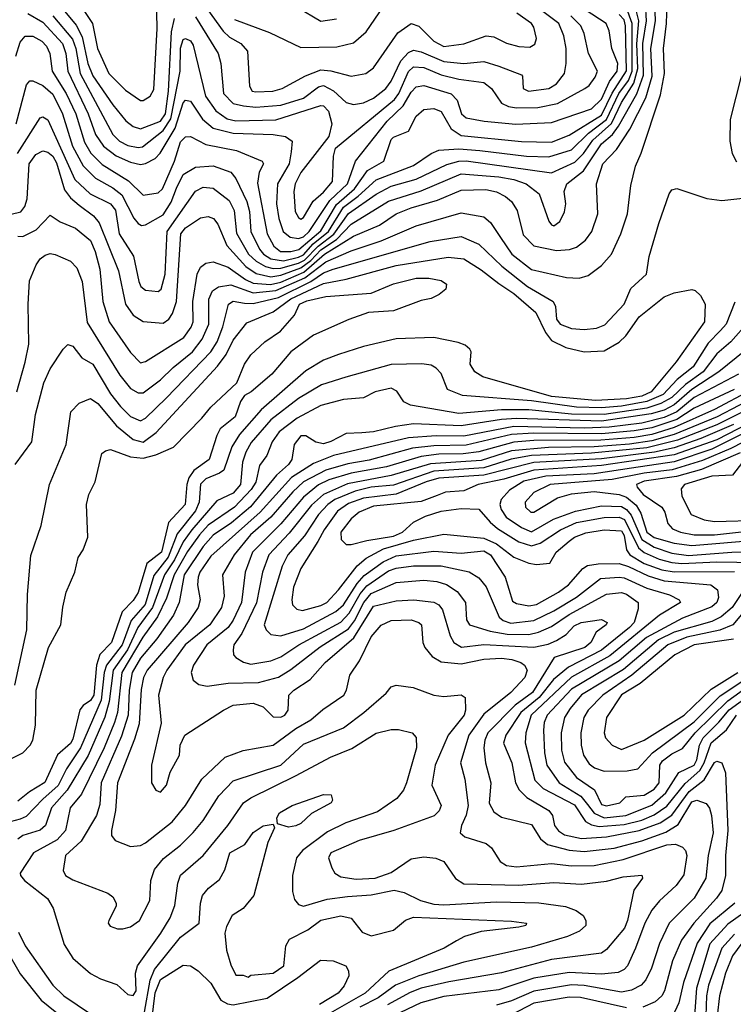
# Model space of a CAD drawing. Extents: x 501367 to 657802, y 482273 to 547541.
# Tile 130 of 256: x 544333 to 547181, y 520261 to 524190. Entities that reach past the tile are written whole.
import ezdxf

# ---------------------------------------------------------------- set-up
doc = ezdxf.new("R2010")
doc.units = 0

msp = doc.modelspace()

# ---------------------------------------------------------------- linework, layer by layer
at = {"layer": '0CON20XD'}
for points in [[(544569.8, 524255), (544623.9, 524175), (544642.9, 524075), (544689, 523975), (544755, 523909.2), (544815, 523868.2), (544825, 523867.3), (544852.9, 523885), (544868.6, 523911.4), (544882, 524155), (544877.1, 524345)], [(544325, 523326.5), (544345, 523325.4), (544397.9, 523352.1), (544455, 523410), (544494, 523384), (544555, 523358.1), (544615, 523308.8), (544633.5, 523265), (544652.1, 523195), (544664.3, 523065), (544690.2, 522985), (544775, 522862.1), (544815, 522821.2), (544835, 522825.5), (544987.7, 522922.3), (545017, 522963), (545025, 522984.3), (545023.1, 523065), (545040.4, 523175), (545055, 523202.9), (545075, 523218.9), (545105, 523223.6), (545165, 523202), (545233.6, 523153.6), (545265, 523138.5), (545333.5, 523133.5), (545375, 523142.2), (545467, 523183), (545549.1, 523255), (545665, 523326.2), (545769.3, 523370.7), (545835.4, 523415), (545895, 523439.8), (545999.7, 523470.3), (546095, 523509.2), (546192.7, 523512.7), (546235, 523502.9), (546271.8, 523485), (546294.8, 523464.8), (546318.5, 523428.5), (546342.2, 523332.2), (546385, 523288.1), (546475, 523268.7), (546527.3, 523272.7), (546555, 523282.5), (546590.3, 523309.7), (546615.9, 523345), (546640.6, 523415), (546634.1, 523535), (546660, 523615), (546715, 523672.2), (546767.3, 523752.7), (546832, 523878), (546856.6, 523965), (546851.8, 524075), (546869.8, 524185), (546866.1, 524296.1)], [(544265, 523406.2), (544337, 523423), (544353.3, 523445), (544362.1, 523475), (544371, 523615), (544397.8, 523652.2), (544425, 523666.6), (544445, 523662), (544465.5, 523645.5), (544479.2, 523619.2), (544511.7, 523511.7), (544535, 523479), (544570.5, 523449.5), (544628, 523408), (544649.5, 523379.5), (544727.4, 523187.4), (544754.9, 523054.9), (544785, 523010.7), (544825, 522985.3), (544905, 522978.8), (544927.7, 522995), (544943, 523017), (544958.4, 523065), (544976.3, 523335), (544995, 523360), (545055, 523400), (545085, 523404.8), (545106.8, 523396.8), (545123.6, 523373.6), (545159.5, 523289.5), (545235, 523204.9), (545276.7, 523176.7), (545334.5, 523164.5), (545375, 523170.1), (545455, 523199.5), (545495, 523228.9), (545535, 523271.7), (545596.9, 523313.1), (545655, 523373.8), (545805, 523465.4), (545935, 523506.5), (546095, 523574.6), (546245, 523563.5), (546305, 523552.6), (546353.8, 523535), (546406.2, 523495), (546445, 523385.7), (546455, 523371.1), (546465, 523367.8), (546488.9, 523385), (546507.1, 523422.9), (546511.8, 523455), (546506.3, 523505), (546515.8, 523535), (546582.5, 523587.5), (546654.1, 523695), (546698.1, 523731.9), (546722.2, 523765), (546796.1, 523893.9), (546821.6, 523968.4), (546819.3, 524095), (546834.3, 524185), (546829.6, 524255)], [(544320.8, 522705), (544355, 522824), (544368.8, 522895), (544366.6, 523055), (544371.8, 523148.2), (544398.1, 523211.9), (544415, 523236.2), (544435, 523250.7), (544455, 523256.5), (544475, 523253.4), (544535, 523227.1), (544560.2, 523200.2), (544582, 523145), (544601.6, 522981.6), (544732.2, 522772.2), (544775, 522718.2), (544805, 522700.5), (544825, 522700.5), (544895, 522752.6), (544945, 522802.6), (545022.7, 522865), (545060.7, 522915), (545087.7, 522975), (545087.4, 523075), (545102.3, 523107.7), (545125.9, 523124.1), (545175, 523132.7), (545265, 523100.4), (545355, 523108.8), (545470.1, 523159.9), (545555, 523224.2), (545655, 523267.9), (545775, 523307.3), (545915, 523367.4), (546095, 523418.9), (546185, 523403.2), (546211.3, 523381.3), (546251.3, 523321.4), (546297.3, 523255), (546375, 523193.9), (546515, 523160.8), (546565, 523159.1), (546600.9, 523169.1), (546655, 523208.8), (546694.7, 523255), (546731.8, 523335), (546758, 523415), (546771.5, 523528.5), (546789.7, 523605), (546812.7, 523657.3), (546889.8, 523890.2), (546906.1, 523975), (546902.3, 524075), (546914.6, 524175), (546916.8, 524255)], [(544324.1, 523655.9), (544415, 523798.5), (544425, 523802.5), (544445, 523791.1), (544552.3, 523552.3), (544613.8, 523495), (544695, 523455.6), (544715, 523430), (544729.3, 523335), (544786.7, 523246.7), (544807.7, 523145), (544816.2, 523125), (544835, 523110.5), (544885, 523105.6), (544897.8, 523115), (544912.8, 523175), (544921.1, 523345), (545034.4, 523505.6), (545065, 523522.4), (545105, 523518.2), (545168.9, 523468.9), (545189, 523429), (545198.2, 523338.2), (545245.4, 523255), (545275.9, 523225.9), (545313.8, 523205), (545345, 523196.6), (545375, 523198.3), (545445, 523218), (545469.1, 523230.9), (545523.5, 523286.5), (545586, 523334), (545645, 523416.8), (545755, 523494.3), (545815, 523526.2), (545915, 523553.3), (546037.7, 523612.3), (546085, 523625.9), (546115, 523627.2), (546455, 523578.6), (546548.2, 523621.8), (546583.3, 523656.7), (546620.2, 523709.8), (546694.8, 523775.2), (546735, 523859), (546783.7, 523936.3), (546799.8, 523995), (546795.7, 524094.3), (546803.5, 524185), (546786, 524255)], [(544365.1, 524215.1), (544425, 524180.2), (544503.1, 524095), (544516.9, 524055), (544524.8, 523985), (544606.7, 523815), (544635, 523731.3), (544667.1, 523685), (544717.2, 523647.2), (544775, 523621.7), (544815, 523612.5), (544835, 523616.1), (544873.5, 523636.5), (544892.8, 523657.2), (544952.6, 523757.4), (544985, 523858.8), (544995, 523868.5), (545015, 523864.6), (545062.5, 523792.5), (545105, 523757), (545185, 523736.9), (545345, 523731.7), (545394.1, 523724.1), (545420.8, 523705), (545416.6, 523663.4), (545408.2, 523615), (545361.7, 523535), (545358, 523455), (545366.9, 523396.9), (545384, 523345), (545411.7, 523321.7), (545445, 523316.5), (545465, 523323.4), (545488, 523345), (545570.9, 523469.1), (545640.5, 523535), (545673, 523625), (545799.8, 523785), (545863.4, 523846.6), (545895, 523901.1), (545915, 523921.9), (545945, 523927.7), (546054.5, 523894.5), (546079.1, 523869.1), (546095.3, 523815), (546115, 523798.8), (546186.7, 523785), (546312.6, 523772.6), (546455, 523779.4), (546615.3, 523835), (546655, 523872.6), (546686.5, 523943.5), (546716.5, 523985), (546720.2, 524015), (546695.8, 524075), (546685.8, 524145), (546673.8, 524175), (546505.1, 524285.1)], [(545065.6, 524254.4), (545144.3, 524144.3), (545170.5, 524120.5), (545215.4, 524095), (545242, 524065), (545250, 523925), (545260.6, 523905), (545275, 523901.6), (545343.3, 523905), (545380.8, 523915), (545473.9, 523966.1), (545535, 523989.8), (545575, 523986), (545655, 523964.7), (545714.8, 523975.2), (545745, 523997.9), (545841.9, 524138.1), (545895, 524175.3), (545925, 524164.7), (545985, 524103.9), (546025, 524083.7), (546105, 524093.4), (546195, 524126.1), (546225, 524121.2), (546275, 524096.9), (546325, 524082.7), (546369.1, 524080.9), (546388.1, 524091.9), (546394.6, 524115), (546385, 524160), (546375.4, 524175), (546316.2, 524216.2)], [(545190.6, 524190.6), (545329.1, 524139.1), (545455, 524079.4), (545598.7, 524081.3), (545665, 524098), (545715, 524142.1), (545802, 524268)], [(544317.4, 524045), (544335, 524100.7), (544355, 524124.1), (544385, 524124.2), (544420.7, 524105), (544439.8, 524085), (544453.4, 524055), (544462.8, 523985), (544518.6, 523895), (544556.6, 523815), (544591, 523701), (544616.8, 523656.8), (544662.2, 523612.2), (544767.6, 523547.6), (544825, 523489.2), (544885, 523498.8), (544903.3, 523515), (544951, 523625), (544975, 523703.1), (544995, 523722.7), (545015, 523724), (545075, 523691.5), (545198, 523668), (545300.8, 523625), (545305.7, 523615), (545289, 523581), (545282.3, 523537.7), (545320.2, 523335), (545347, 523287), (545373.9, 523265), (545414.7, 523264.7), (545446.8, 523273.2), (545535, 523348.1), (545596.8, 523453.2), (545669, 523515), (545721.2, 523588.8), (545786.1, 523625), (545815, 523712), (545825, 523721.6), (545884.7, 523745.3), (545915.5, 523805), (545945, 523831.6), (545985, 523835.7), (546015, 523823.5), (546055, 523754.1), (546095, 523728), (546335, 523703.7), (546455, 523701.7), (546525, 523729.6), (546655, 523809.6), (546697, 523897), (546754.3, 523985.7), (546750.7, 524165), (546745, 524189.1), (546725, 524211)], [(544319.3, 523775), (544360.5, 523929.5), (544373.6, 523946.4), (544385, 523946.5), (544425, 523927.9), (544465, 523892.6), (544504.1, 523815), (544543.5, 523685), (544586.3, 523606.3), (544635, 523557.1), (544705, 523519.7), (544740.6, 523490.6), (544788.7, 523398.7), (544806.2, 523376.2), (544819.4, 523369.4), (544835, 523372.1), (544905, 523412), (544937.7, 523462.3), (544958, 523518), (544985, 523572.4), (545035, 523602.2), (545105, 523606.8), (545175, 523581.8), (545196, 523556), (545239.2, 523465), (545250, 523425), (545254.9, 523345), (545289.9, 523275), (545305.2, 523255), (545335, 523235.5), (545385, 523228.4), (545445, 523242.1), (545465, 523252.2), (545504.4, 523295.6), (545565.2, 523344.8), (545625, 523442.6), (545684, 523486), (545755, 523551), (545905, 523608.7), (545975, 523656.6), (546005, 523670), (546085.6, 523674.4), (546168.5, 523668.5), (546355, 523645.4), (546445, 523642.9), (546535, 523670.9), (546602.6, 523737.4), (546675, 523791.6), (546724.1, 523895), (546762, 523948), (546777, 523985), (546776.7, 524175), (546755, 524236.9)], [(544499.2, 524239.2), (544557.7, 524167.7), (544581.8, 524121.8), (544604.6, 524014.6), (544625, 523965.7), (544705, 523850.2), (544756.9, 523786.9), (544785, 523763.8), (544815, 523755.2), (544895, 523785.4), (544914.2, 523815), (544926.2, 523905), (544938, 524142), (544950.5, 524195)], [(545035, 524201.5), (545124.7, 524055), (545136.1, 524015), (545146.1, 523895), (545185, 523855.7), (545225.7, 523845.7), (545275, 523840.7), (545375, 523849), (545465, 523876.9), (545525, 523922.3), (545545, 523927.8), (545585, 523906.7), (545635, 523859.7), (545665, 523851.8), (545705, 523858.9), (545745, 523877.1), (545794.1, 523915), (545815, 523944.6), (545854.1, 524025.9), (545885, 524059.6), (545905, 524069), (545935, 524062.1), (546025, 524023), (546105, 524014.8), (546185, 524023), (546245.5, 524004.5), (546335, 523970), (546340, 523965), (546342.5, 523915), (546363.3, 523905), (546445, 523915.4), (546475, 523934.1), (546506.7, 523975), (546513.7, 524015), (546513, 524075), (546504, 524125), (546484.4, 524175), (546398.9, 524238.9)], [(545440.4, 524240.4), (545535, 524184), (545597.1, 524192.9)], [(544465.4, 524205.4), (544543, 524113), (544557.4, 524075), (544574.5, 523975), (544705, 523731.6), (544731.6, 523705), (544765, 523687.5), (544805, 523679.7), (544823.2, 523683.2), (544905, 523747.6), (544936, 523794), (544972.6, 523985), (544975, 524076), (544985, 524110.5), (544995, 524115.5), (545015, 524105.4), (545025, 524088.1), (545074.9, 523884.9), (545115, 523826.2), (545161.2, 523795), (545195, 523786), (545355, 523790.4), (545535, 523847.4), (545545, 523845.8), (545564.8, 523825), (545578.8, 523775), (545566.7, 523723.3), (545455, 523580), (545432.1, 523535), (545426.5, 523505), (545431.7, 523425), (545445, 523401.2), (545455, 523394.6), (545465, 523400.8), (545503.6, 523466.4), (545545, 523501.9), (545581.3, 523545), (545584.7, 523645.3), (545592.7, 523677.3), (545828.2, 523871.8), (545845.8, 523895), (545885, 523983.5), (545905, 524001.5), (545945, 523999.7), (546015, 523969.7), (546085, 523952.7), (546185, 523940), (546215, 523915.7), (546255, 523856.5), (546283.3, 523843.3), (546315, 523838.1), (546400.5, 523839.5), (546478.8, 523855), (546588.6, 523915), (546605, 523926.9), (546629.6, 523960.4), (546638.5, 523985), (546602.6, 524055), (546585.7, 524135), (546572.7, 524165), (546532.3, 524205)], [(547235, 524054.4), (547167.9, 523792.1), (547166.7, 523705), (547176.3, 523656.3), (547193.3, 523623.2)], [(544314.6, 522415), (544380.8, 522505), (544395.4, 522615), (544429.1, 522740.9), (544455, 522797.1), (544505.8, 522875), (544525, 522894.2), (544545, 522886.9), (544580.8, 522840.8), (544625, 522815.9), (544695, 522696.6), (544735, 522646.2), (544775, 522606.2), (544815, 522589.3), (544835, 522600.2), (544918.3, 522681.7), (545095.9, 522865), (545120.2, 522905), (545143.6, 522965), (545166.4, 523055), (545185, 523067.2), (545229.4, 523059.4), (545265, 523057.4), (545365, 523081.9), (545495, 523145), (545545, 523180), (545584.2, 523194.2), (545971.4, 523305), (546095, 523325.2), (546164.5, 523294.5), (546256.8, 523206.8), (546359.3, 523125), (546461.2, 523065), (546471.2, 523045), (546474.7, 522995), (546489.6, 522975), (546535, 522958), (546585, 522953.9), (546635, 522958.8), (546668, 522972), (546745.3, 523055), (546772.1, 523117.9), (546834.4, 523175), (546845.5, 523245), (546883.5, 523376.5), (546924.4, 523495), (546935, 523511.2), (546955, 523516.2), (547075, 523476.5), (547135, 523468.8), (547303.2, 523486.8)], [(544313.8, 521535), (544361.7, 521755), (544363.9, 521896.1), (544377.6, 522052.4), (544418.3, 522171.7), (544451.2, 522335), (544518, 522495), (544536.7, 522625), (544569.6, 522660.4), (544615, 522679), (544645, 522658), (544719.5, 522569.5), (544785, 522514.8), (544825, 522504.8), (544877.2, 522542.8), (545122.2, 522807.8), (545156.2, 522853.8), (545185, 522910.7), (545239.9, 522980.1), (545345, 523023.8), (545415, 523076), (545545, 523137), (545635, 523155.1), (545835, 523209.7), (546042.3, 523242.3), (546105, 523235.7), (546175, 523191.4), (546245, 523137.2), (546305, 523098.1), (546392.3, 523022.3), (546431.5, 522941.5), (546455, 522909.3), (546512.5, 522882.5), (546585, 522864.8), (546665, 522868.8), (546725, 522903.4), (546751.5, 522928.5), (546805.1, 523004.9), (546905.2, 523084.8), (546945, 523100.6), (547015, 523113.8), (547028.9, 523108.9), (547049.4, 523089.4), (547067.7, 523055), (547065.3, 522985), (546952.6, 522825), (546852.2, 522705), (546815, 522688.3), (546755, 522677.1), (546630.2, 522670.2), (546455, 522686), (546180.6, 522765), (546148.9, 522785), (546130.6, 522815), (546134.1, 522864.1), (546128.8, 522875), (546110.9, 522890.9), (546082.1, 522902.1), (545985, 522922.4), (545835, 522916.8), (545705, 522886.2), (545605, 522854.3), (545545, 522831.2), (545475, 522789.3), (545296.2, 522633.8), (545209.8, 522535), (545180, 522485), (545147.1, 522392.9), (545129.9, 522380.1), (545075, 522358.4), (545055, 522336.9), (545048.4, 522265), (545035, 522229.6), (544961, 522139), (544924.8, 522045), (544868.1, 521971.9), (544832.9, 521857.1), (544777.5, 521792.5), (544741.3, 521695), (544679.5, 521615), (544670.4, 521585), (544657.3, 521475), (544574.9, 521285.1), (544519.2, 521200.8), (544486.2, 521133.8), (544425, 521079.7)], [(544265, 521224.7), (544345, 521264.6), (544374.6, 521295), (544384.7, 521315.3), (544395.9, 521375), (544398.8, 521515), (544448.2, 521685), (544496.5, 521775), (544505.5, 521845.5), (544517.9, 521905), (544552.9, 521985), (544566.1, 522043.9), (544585.6, 522074.4), (544604.6, 522125.4), (544599.5, 522255), (544608.9, 522295), (544633.6, 522346.4), (544660.9, 522459.1), (544675, 522470), (544695, 522474.5), (544775.5, 522445.5), (544825, 522440), (544876.5, 522453.5), (544946.1, 522483.9), (545060.1, 522599.9), (545095, 522643.5), (545199.5, 522740.5), (545229.4, 522815), (545255, 522852.1), (545311.1, 522905), (545373.5, 522946.5), (545429, 523011), (545449.2, 523055), (545478.7, 523068.7), (545555, 523085.2), (545735, 523098.4), (545825, 523135.9), (545915, 523158.4), (545965, 523158.2), (546015, 523149.4), (546036, 523135), (546033.3, 523115), (546007, 523093), (545975, 523078), (545935, 523070), (545825, 523028.7), (545725, 523021.5), (545646, 522994), (545505, 522931.8), (545414.7, 522865.3), (545338.5, 522775), (545256.9, 522705), (545229.3, 522690.7), (545213.4, 522666.6), (545193, 522605), (545133, 522557), (545119.1, 522530.9), (545089.1, 522435), (545028.4, 522391.6), (545008.2, 522361.8), (545000.2, 522335), (544992.5, 522255), (544926.9, 522183.1), (544898.3, 522065), (544840.3, 522019.7), (544805, 521903.8), (544785, 521872.4), (544742.3, 521827.7), (544698.7, 521705), (544653.2, 521656.8), (544639.6, 521615), (544629.2, 521495), (544615, 521474), (544586.3, 521453.7), (544573.4, 521436.6), (544545, 521319.1), (544535, 521302.4), (544483.1, 521256.9), (544433.5, 521146.5), (544371.5, 521108.5), (544325, 521071.1)], [(547187.1, 523062.9), (547152, 522975), (547130.1, 522949.9)], [(547241.8, 522985), (547170.5, 522905), (547115, 522856.9), (547059.9, 522785), (546989.7, 522735), (546935, 522682.4), (546891.9, 522658.1), (546835, 522639.7), (546665, 522614.4), (546535.3, 522615.3), (546365, 522632.9), (546256.1, 522633.9), (546085, 522619.1), (545892, 522652), (545865.2, 522665.2), (545837.3, 522707.3), (545815, 522719.3), (545750.8, 522705), (545705, 522681.1), (545624.8, 522674.8), (545535, 522650), (545440.1, 522599.9), (545368.7, 522545), (545340.4, 522505), (545318.7, 522451.3), (545289.5, 522410.5), (545274.8, 522345), (545256.9, 522315), (545190.2, 522245), (545085, 522172.4), (545050, 522135), (545002.6, 522067.4), (544948.8, 521975), (544918.2, 521881.8), (544883, 521807), (544824.5, 521725.5), (544739.9, 521585), (544722.5, 521425), (544711.2, 521385), (544669.8, 521285), (544580.1, 521099.9), (544534.8, 521045), (544515, 520954.6), (544482.7, 520917.3), (544388.4, 520865), (544334.7, 520785), (544335.4, 520775), (544352.5, 520755), (544443.2, 520683.2), (544466.1, 520645), (544509.9, 520499.9), (544545.3, 520445.3), (544615, 520384.5), (544655, 520362.5), (544720, 520340), (544765, 520300.5), (544785, 520296.5), (544797.5, 520315), (544794.6, 520385), (544803.1, 520415), (544896.7, 520545), (544933.6, 520606.4), (544952.5, 520655), (544963.4, 520745), (544974.2, 520775.8), (545065.1, 520854.9), (545163.5, 520975), (545226.5, 521065), (545255, 521084.8), (545436.2, 521173.8), (545573.2, 521246.8), (545658.3, 521281.7), (545755, 521343.2), (545815, 521358.2), (545845, 521357.3), (545899.2, 521345), (545915.3, 521325.3), (545915.9, 521285), (545876.2, 521145), (545864, 521116), (545838.3, 521081.7), (545760.4, 521029.6), (545634.9, 520985.1), (545560.8, 520949.2), (545461.8, 520875), (545437.9, 520845), (545421, 520775), (545420.9, 520710.9), (545429.2, 520679.2), (545445, 520658.8), (545465, 520652.9), (545559.8, 520680.2), (545641, 520691), (545735, 520697.8), (545827.1, 520717.1), (545867.7, 520707.7), (545931.9, 520675), (545985, 520660), (546025, 520657.6), (546235, 520670.2), (546405, 520665.6), (546511.5, 520651.5), (546552.9, 520635), (546581.1, 520615), (546592.5, 520595), (546591.5, 520575), (546566.5, 520553.5), (546518.7, 520531.3), (546375, 520489.3), (546105, 520428.8), (545925.9, 520374.1), (545832.5, 520337.5), (545763.1, 520286.9), (545689.7, 520250.3)], [(547130.1, 522949.9), (547080.1, 522899.9), (547020.2, 522805), (546956.3, 522753.7), (546900.3, 522695), (546835, 522666.7), (546735, 522648.1), (546655, 522641.5), (546555, 522643.6), (546375, 522669), (546099.8, 522689.8), (546040.6, 522715), (546015, 522778.6), (545995, 522799.6), (545975, 522811.1), (545937.4, 522817.4), (545815, 522814.3), (545634, 522764), (545537, 522733), (545445, 522678), (545335, 522593), (545256.9, 522503.1), (545235.1, 522464.9), (545221.7, 522425), (545214.6, 522335), (545185, 522300.5), (545119.3, 522270.7), (545019.3, 522155), (544985, 522106.9), (544950.4, 522035), (544911.2, 521975), (544862.9, 521845), (544804.7, 521765.3), (544762.4, 521675), (544706.2, 521595), (544689.7, 521469.7), (544673.1, 521406.9), (544605.6, 521254.4), (544522.5, 521115), (544459.3, 521045), (544435.5, 520974.5), (544414.5, 520955.5), (544345.5, 520934.5), (544325, 520920)], [(547296.1, 522923.9), (547123.4, 522785), (547014.6, 522715), (546945, 522653.5), (546905, 522632), (546853.2, 522616.8), (546655, 522587.8), (546315, 522599.1), (546255, 522595.3), (546095, 522569.4), (545905, 522577.4), (545833.1, 522566.9), (545745, 522544.8), (545698.5, 522541.5)], [(547201.6, 522775), (547025, 522682.1), (546955, 522624.8), (546905, 522602.5), (546815, 522580.7), (546685.5, 522564.5), (546585, 522560.7), (546305, 522567.1), (546105, 522527.8), (545995, 522528.9), (545885, 522522.1), (545585, 522450.7), (545505, 522418.8), (545417.1, 522362.9), (545292.7, 522225), (545095, 522049.5), (545051.5, 521985), (545044.5, 521965), (545042, 521935), (545053.2, 521875), (545044.7, 521845), (545004.8, 521785), (544842, 521595), (544827.5, 521565), (544817, 521517), (544809.5, 521380.5), (544791.5, 521318.5), (544723.2, 521145), (544715.6, 521035), (544698.8, 520955), (544699.6, 520935), (544714.2, 520914.2), (544775, 520890.3), (544815, 520895.3), (544835, 520904.8), (544941.1, 520988.9), (544995, 521053.8), (545059.9, 521160.1), (545152.6, 521247.4), (545225, 521274.3), (545345, 521295.2), (545435, 521361.2), (545494.3, 521395.7), (545542.1, 521437.9), (545626.8, 521495), (545636.8, 521515), (545650, 521575), (545688.3, 521631.8), (545735, 521727.5), (545775, 521773.9), (545815, 521792.3), (545895, 521795.6), (545925.5, 521785), (545936.2, 521775), (545941.3, 521705), (545950, 521685), (545979, 521649), (546015, 521627.7), (546095, 521619.5), (546185, 521638.8), (546255, 521642.6), (546297.2, 521637.2), (546332.9, 521625), (546346.7, 521615), (546357.6, 521595), (546348.9, 521565), (546292.4, 521505), (546185, 521418.9), (546125.5, 521335), (546092.3, 521225), (546109.4, 521159.4), (546122.4, 521055), (546114.5, 521015.5), (546095.3, 520975), (546091.1, 520945), (546108.8, 520928.8), (546195, 520903.3), (546215.8, 520885), (546250.4, 520830.4), (546275.2, 520815.2), (546315, 520809.6), (546455, 520822.4), (546535, 520813.9), (546625, 520815.4), (546741, 520839), (546915, 520897.8), (546950.3, 520900.3), (546978.5, 520888.5), (546989.7, 520875), (546995.2, 520855), (546982.8, 520777.2), (546952.2, 520735), (546885.5, 520674.5), (546855, 520636.2), (546827.7, 520585), (546789.8, 520485), (546758.8, 520415), (546745, 520399.3), (546721.5, 520388.5), (546655, 520381.3), (546525, 520388.6), (546385, 520364.9), (546245, 520318.4), (546025, 520291.8), (545933.3, 520266.6), (545825, 520214.9)], [(547395, 522788.8), (547105, 522634.7), (546945, 522562.2), (546855, 522535.1), (546785, 522523.1), (546652, 522512), (546385, 522511.2), (546305, 522504.6), (546164.8, 522465.2), (546102.6, 522457.4), (546005, 522456.9), (545935, 522447.4), (545796.4, 522406.4), (545655, 522380.5), (545566, 522354), (545525, 522334.1), (545465, 522284.8), (545375, 522178), (545261.8, 522065), (545232.6, 521985), (545217.3, 521865), (545185, 521793.4), (545164.8, 521765), (545080.2, 521695), (545025.8, 521615), (545016.7, 521585), (545025, 521554.2), (545047.2, 521537.2), (545080.9, 521530.9), (545165, 521542.2), (545285.4, 521544.6), (545365, 521566), (545415, 521596.8), (545532.3, 521687.7), (545645, 521759.5), (545669.3, 521790.7), (545706.5, 521865), (545735, 521899.9), (545835, 521944.2), (545945, 521953.1), (545998.1, 521948.1), (546036.7, 521936.7), (546078.3, 521908.3), (546111.5, 521865), (546116.2, 521795), (546128.5, 521775), (546209.9, 521749.9), (546278.1, 521738.1), (546365, 521737), (546403.4, 521746.6), (546455, 521768.8), (546525, 521815.9), (546675, 521897.1), (546735, 521904.1), (546755, 521897.9), (546800.3, 521865), (546801, 521839), (546785.5, 521785), (546767, 521765), (546655.2, 521674.8), (546523.3, 521606.7), (546463.2, 521556.8), (546406, 521485), (546332.5, 521425), (546272.4, 521335), (546263.7, 521303.7), (546296.7, 521225), (546311.6, 521145), (546326.3, 521116.3), (546356.3, 521086.3), (546444.8, 521034.8), (546459.1, 521015), (546466.6, 520975), (546483.2, 520953.2), (546506.8, 520936.8), (546575, 520923.1), (546675, 520928.8), (546805, 520954.3), (546889.2, 520985), (546935, 521016.2), (547005, 521109.6), (547063.8, 521156.2), (547105, 521225.3), (547115, 521230.7), (547135.5, 521225), (547149, 521185), (547158.8, 520955), (547149.7, 520855), (547150, 520775), (547134.3, 520715.7), (547113.5, 520685), (547023.2, 520585), (546973.6, 520516.4), (546938.1, 520435), (546905.7, 520314.3), (546894.8, 520295), (546868.9, 520271.1), (546820.1, 520249.9)], [(547375, 522740.9), (547116.6, 522605), (546944.8, 522535.2), (546855, 522509.4), (546766.8, 522496.8), (546625, 522485.4), (546443.6, 522483.6), (546295, 522470.2), (546175, 522430.9), (545971.6, 522418.4), (545815, 522370.8), (545641.6, 522338.4), (545545.1, 522294.9), (545497, 522253), (545408.3, 522141.7), (545326.7, 522055), (545301.5, 521985), (545277.2, 521862.8), (545219.8, 521740.2), (545187.6, 521695), (545184.1, 521675.9), (545186.1, 521656.1), (545195, 521644.4), (545226.2, 521626.2), (545255, 521618.4), (545335, 521632), (545375, 521647.9), (545446.9, 521695), (545615, 521786.2), (545647.5, 521822.5), (545691.1, 521898.9), (545718.4, 521931.6), (545805, 521990.5), (545835, 522001.9), (545905, 522010.3), (546015, 522011.4), (546127, 521987), (546165, 521963.2), (546195, 521926.8), (546246.4, 521806.4), (546262.3, 521792.3), (546292.4, 521782.4), (546385, 521792.8), (546465, 521831.2), (546554.5, 521885.5), (546650.4, 521959.6), (546725, 521965.7), (546745, 521962.6), (546835, 521921.7), (546925.6, 521895), (546965, 521875.4), (546969.6, 521865), (546885.8, 521814.2), (546688.2, 521651.8), (546535, 521566.3), (546373.6, 521415), (546352.8, 521345), (546350, 521305), (546389.1, 521155), (546422, 521122), (546547.2, 521057.2), (546590.9, 520990.9), (546615, 520977), (546645, 520970.6), (546745, 520977.9), (546815, 520996), (546865, 521016.8), (546915, 521051.4), (546988.1, 521141.9), (547046.5, 521193.5), (547064.4, 521225), (547091.8, 521305), (547153.7, 521356.3), (547193.3, 521415)], [(547375, 522703.3), (547115, 522573.5), (546957.3, 522512.7), (546835, 522482.2), (546615, 522459.9), (546375, 522451.5), (546293.6, 522436.4), (546185, 522401.5), (545985, 522388.5), (545825, 522332.7), (545735, 522324), (545671.3, 522308.7), (545591, 522275), (545562.2, 522255), (545524.8, 522215), (545469, 522131), (545402.5, 522055), (545380.3, 522009.7), (545308.9, 521775), (545316, 521756), (545335, 521736.9), (545375, 521732), (545465, 521759.1), (545595, 521828), (545625.5, 521854.5), (545679.7, 521940.3), (545707.4, 521972.6), (545782.7, 522027.3), (545835, 522050.7), (545985, 522069.4), (546095, 522061.8), (546185, 522071.1), (546211, 522055), (546270, 521965), (546300.1, 521870.1), (546315, 521860), (546365, 521850.7), (546395, 521856.4), (546483.6, 521905), (546523.3, 521935), (546580, 522000), (546598.1, 522011.9), (546641.1, 522018.9), (546725, 522020.1), (546762.3, 522007.7), (546840.8, 521970.8), (546905, 521950.6), (547091.4, 521935), (547117.2, 521915), (547121.4, 521885), (547115.2, 521865), (547095, 521846.6), (546978.1, 521801.9), (546833.6, 521725), (546725, 521631.5), (546535, 521518.8), (546438.4, 521415), (546426.2, 521385), (546423.4, 521355), (546426.5, 521265), (546436.8, 521215), (546485.6, 521145), (546572, 521092), (546598.9, 521058.9), (546625, 521023.3), (546665, 521005.7), (546751.5, 521015), (546855, 521056.1), (546910.9, 521105), (546963.8, 521186.2), (547025, 521215.5), (547035, 521236.8), (547045.7, 521295), (547059.8, 521325), (547123, 521387), (547163.5, 521436.5), (547295, 521530.8)], [(547184.3, 522715), (547025, 522640.2), (546955, 522594.6), (546855, 522561.7), (546785, 522549), (546655, 522537.3), (546385, 522540), (546295.4, 522534.6), (546115, 522492.5), (545985, 522489.6), (545900.2, 522479.8), (545727.5, 522432.5)], [(547365, 522642.2), (547115, 522514.2), (546945, 522453.4), (546655, 522410.6), (546385, 522392.5), (546265, 522357.2), (546162.9, 522335), (546105, 522309.5), (546032.5, 522305), (545998.7, 522291.3), (545935, 522267.1), (545745, 522248.2), (545687.5, 522225), (545655, 522198.7), (545614.4, 522145), (545616.2, 522116.2), (545636.2, 522096.2), (545655, 522095.4), (545717.9, 522112.1), (545825, 522129.2), (545860.3, 522145), (545905, 522184.7), (545951.7, 522208.3), (546015, 522229.1), (546095, 522240), (546165, 522236.9), (546210, 522185), (546240.1, 522160.1), (546325, 522107), (546375, 522090.1), (546409.2, 522100.8), (546490.5, 522155), (546555, 522184), (546665, 522204.2), (546725, 522204.4), (546745.9, 522195), (546802, 522082), (546825, 522064.2), (546885, 522037.1), (546935, 522023.5), (546975, 522020.5), (547115, 522027.2), (547275, 522024.6)], [(547375, 522617.5), (547095, 522476), (546945, 522425.5), (546775, 522400.3), (546625, 522377.7), (546431.9, 522368.1), (546345, 522349.2), (546287, 522313), (546254.1, 522275.9), (546249.5, 522255), (546253.8, 522235), (546274.8, 522205), (546335, 522164.2), (546375, 522145.8), (546462.9, 522197.1), (546551, 522229), (546655, 522249.9), (546735, 522247.6), (546755, 522235.6), (546773.2, 522213.2), (546815, 522116), (546865, 522085.1), (546935, 522060.7), (547002.2, 522052.2), (547175, 522065.9), (547305, 522069.5)], [(547181.2, 522575), (547051.1, 522518.9), (546945, 522481), (546865.8, 522464.2), (546655, 522437.6), (546385, 522423), (546185, 522372.5), (546005, 522360.2), (545954.3, 522345.7), (545835, 522296.7), (545705, 522281.1), (545645, 522259.8), (545600.9, 522229.1), (545547.2, 522155), (545522.4, 522107.6), (545455, 522000.4), (545426.1, 521925), (545418.3, 521875), (545421.2, 521855), (545438.3, 521838.3), (545462, 521832), (545535, 521851.9), (545558.3, 521865), (545605, 521914.7), (545678.9, 522011.1), (545715, 522041.7), (545785, 522078.3), (545905, 522112.7), (546025, 522136.7), (546185, 522121.5), (546235, 522099.1), (546305.1, 522045.1), (546365, 522021), (546395, 522016.5), (546448.6, 522021.4), (546474.1, 522065), (546525, 522108.7), (546547.3, 522125), (546592.1, 522142.1), (546665, 522153.8), (546735, 522150), (546745, 522132.2), (546753.8, 522075), (546767.3, 522055), (546825, 522020.4), (546895, 521995.1), (546945, 521987.2), (547185, 521988.2)], [(547375, 522583.7), (547171.2, 522478.8), (547058.3, 522431.7), (546936.4, 522393.6), (546825, 522380.3), (546696.7, 522355), (546450, 522335), (546385, 522302.9), (546350.4, 522265), (546351.8, 522245), (546372.5, 522225), (546385, 522225.4), (546478.4, 522281.6), (546535, 522297.5), (546625, 522307.9), (546725, 522295.7), (546755, 522284.6), (546792.6, 522252.6), (546811, 522221), (546835, 522145.2), (546865, 522123.8), (546945, 522101.4), (547015, 522092.1), (547285, 522114)], [(545698.5, 522541.5), (545635, 522538.9), (545575, 522506.3), (545545, 522497.6), (545514.5, 522504.5), (545475, 522529.7), (545455, 522530), (545427.5, 522495), (545419.3, 522435), (545406.1, 522415), (545357.3, 522372.7), (545254, 522246), (545178, 522182), (545105, 522132.6), (545065, 522088.5), (544989.8, 521975), (544968.8, 521865), (544946.4, 521813.6), (544880.1, 521719.9), (544815, 521642.1), (544781.9, 521585), (544769.2, 521515), (544765.3, 521414.7), (544739.4, 521330.6), (544657.6, 521145), (544652, 521058), (544638.9, 521015), (544577.7, 520912.3), (544516, 520855), (544505.7, 520795), (544515.5, 520775.5), (544545, 520757.5), (544685, 520704.2), (544705, 520690), (544718, 520665), (544717.7, 520652.3), (544688.8, 520595), (544686.2, 520585), (544693.4, 520573.4), (544722.6, 520562.6), (544745, 520562.5), (544775, 520570.6), (544810.8, 520595), (544852.7, 520675), (544855.9, 520755), (544871.2, 520798.8), (544906.8, 520843.2), (544975, 520895.9), (545025, 520946), (545064.7, 520995), (545127.3, 521092.7), (545185, 521152.4), (545374.6, 521215.4), (545465, 521299.5), (545625, 521364.7), (545705.5, 521425), (545795, 521503.1), (545815, 521527.5), (545835, 521534.2), (545902.5, 521525), (545985, 521494.1), (546025, 521489.7), (546095, 521495.6), (546110.8, 521485), (546111.4, 521435), (546106, 521415), (546042.7, 521335), (545990.2, 521215), (545978.1, 521135), (546015.4, 521055), (546007.3, 521032.7), (545987.4, 521012.6), (545825.3, 520954.7), (545687.1, 520915), (545574.5, 520865), (545565.5, 520845), (545578.2, 520805), (545590.5, 520785), (545615, 520769.8), (545675, 520760), (545750.8, 520765), (545815, 520787.1), (545895, 520841.8), (545945, 520850), (545993.6, 520843.6), (546025, 520831.2), (546072.6, 520762.6), (546105, 520742.4), (546323.1, 520736.9), (546465, 520747.2), (546575, 520740.2), (546675, 520752.5), (546740.7, 520769.3), (546815, 520776.5), (546818, 520765), (546784, 520716), (546758.1, 520595), (546746, 520565), (546675, 520480.3), (546655, 520465.3), (546455, 520440.2), (546255, 520386.6), (546045, 520350.3), (545935, 520324.9), (545891.4, 520308.6), (545800.9, 520259.1)], [(547208.5, 522461.5), (547054.2, 522395), (546953.4, 522366.6), (546825, 522348.5), (546794.7, 522335), (546796.3, 522325), (546821.2, 522295), (546895, 522244.5), (546907.6, 522225), (546919.6, 522179.6), (546938.3, 522158.3), (546970, 522145), (547025, 522134.7), (547105, 522134.5), (547285, 522154.9)], [(545727.5, 522432.5), (545642.8, 522417.2), (545555, 522393), (545465, 522345.4), (545423.4, 522306.6), (545335.1, 522204.9), (545254.2, 522135), (545188.6, 522055), (545141.6, 521975), (545149.4, 521889.4), (545138.7, 521845), (545092.2, 521775), (544992.9, 521695), (544920, 521595), (544904.8, 521565), (544887.2, 521495), (544897.3, 521382.7), (544859.2, 521215), (544859.2, 521145), (544875.5, 521115.5), (544895, 521107.1), (544919.2, 521135), (544933, 521187), (544971.2, 521255), (544973.8, 521295), (544991.4, 521335), (545145.5, 521435), (545185, 521454.7), (545265, 521462.7), (545305, 521447.9), (545345, 521408.5), (545375, 521407.2), (545391.5, 521415), (545403.8, 521435), (545406.2, 521495), (545426.9, 521515), (545492.3, 521557.7), (545552.5, 521625), (545666.3, 521723.7), (545745, 521849.2), (545835, 521871.5), (545905.6, 521875.6), (545985, 521865.7), (546005.4, 521855), (546020.2, 521835), (546051.3, 521731.3), (546065.3, 521705), (546096.5, 521686.5), (546185, 521697.2), (546385, 521686.2), (546441.9, 521698.1), (546475, 521712.5), (546513.2, 521736.8), (546545, 521771.2), (546573.5, 521785), (546655, 521796.3), (546677.5, 521785), (546673.5, 521775), (546633.8, 521746.2), (546612.7, 521705), (546587.7, 521685), (546465.6, 521644.4), (546379.2, 521505), (546309.8, 521455), (546201.6, 521345), (546188.8, 521315), (546184.8, 521285), (546191.1, 521225), (546212.4, 521145), (546206.7, 521063.3), (546225, 521029.4), (546255, 521007.9), (546375, 520978.6), (546411.5, 520921.5), (546438.6, 520898.6), (546525, 520876.4), (546585, 520871.2), (546705, 520883.9), (546815, 520912.8), (546911.7, 520948.3), (546961, 520979), (547015, 521068.5), (547035, 521075.5), (547071.8, 521061.8), (547085, 521044.3), (547093.8, 521015), (547100.2, 520945), (547080.2, 520855), (547070.6, 520765), (547025, 520684.1), (546924.8, 520585), (546885.7, 520504.3), (546854.3, 520405.7), (546831.7, 520358.3), (546813, 520337), (546775, 520318.1), (546735, 520310), (546585, 520336.1), (546535, 520338.6), (546385, 520312.9), (546295, 520274.6), (546235, 520257.1)], [(547217.5, 522425), (547177.1, 522372.9), (547095, 522368.6), (546985.4, 522335), (546972.5, 522317.5), (546975, 522288.6), (547012.6, 522215), (547063.7, 522193.7), (547105, 522187.2), (547293.4, 522193.4)], [(547256.8, 521965), (547175.5, 521845), (547132.2, 521807.8), (547095, 521788), (546945, 521746.7), (546881.8, 521715), (546743, 521597), (546575, 521495.8), (546529.2, 521440.8), (546507, 521405), (546494.1, 521345), (546495.2, 521275), (546506.9, 521226.9), (546555, 521165.7), (546626.3, 521116.3), (546655, 521058.8), (546675, 521052.7), (546727.5, 521065), (546751.2, 521088.8), (546825, 521095.2), (546865, 521119.6), (546884.3, 521145), (546887, 521215), (546897.5, 521232.5), (546935, 521261.2), (546978, 521282), (547028, 521345), (547158.2, 521471.8), (547255, 521541.4)], [(547213.7, 521816.3), (547178.5, 521775), (547126.2, 521753.8), (546995, 521726.5), (546920, 521695), (546776.1, 521573.9), (546660.6, 521495), (546601.7, 521435), (546584, 521405), (546572.8, 521345), (546573.5, 521295), (546583.3, 521255), (546605, 521220.8), (546626.2, 521205), (546665, 521191), (546757.4, 521192.6), (546799.8, 521200.2), (546858.4, 521265), (547025, 521388.7), (547128.6, 521491.4), (547305, 521608.6)], [(547182, 521718), (547023.8, 521695), (546947.2, 521655), (546809, 521541), (546735, 521496.3), (546674.1, 521405), (546664.7, 521345), (546670, 521325), (546696.9, 521295), (546735, 521277.3), (546825, 521314.8), (546984.7, 521415.3), (547091.7, 521518.3), (547199, 521585)], [(544425, 521079.7), (544359.1, 521010.9), (544335, 520999.3), (544255, 520978.7)], [(545405, 520968), (545361.7, 520981.7), (545358.8, 521005), (545370, 521025), (545420, 521055), (545545, 521098), (545576.4, 521096.4), (545581.2, 521075), (545576, 521065), (545497.8, 521022.2), (545455, 520982.9), (545435, 520972.9), (545405, 520968)], [(544830.6, 520229.4), (544853, 520357), (544870.2, 520399.8), (544975, 520528.4), (545048.9, 520585), (545054.7, 520665), (545062.9, 520695), (545086.9, 520725), (545130.7, 520759.3), (545152.1, 520797.9), (545171.6, 520865), (545231.6, 520898.4), (545265, 520947.1), (545305, 520973.3), (545345, 520980), (545350, 520965), (545322.7, 520907.3), (545266.9, 520695), (545225, 520644), (545181.2, 520615), (545157.9, 520572.1), (545151.5, 520545), (545157.5, 520477.5), (545175, 520418.8), (545195, 520377.5), (545225, 520377.5), (545245, 520370), (545255, 520376.7), (545345, 520385.9), (545387.3, 520415), (545395.2, 520495), (545409.3, 520520.7), (545482.4, 520557.6), (545535, 520596.8), (545615, 520613.5), (545655, 520604.2), (545699.3, 520549.3), (545735, 520534.4), (545825, 520556.7), (545872.6, 520597.4), (545905, 520608.4), (546295, 520592.7), (546355.3, 520585.3), (546353.3, 520575), (546325, 520569.2), (546175, 520551.3), (546107.9, 520532.1), (546075.9, 520514.1), (546026.5, 520485), (545806.3, 520393.7), (545711, 520305), (545535, 520204)], [(547187, 520665), (547087.5, 520582.5), (547036.5, 520505), (546982.5, 520347.5), (546962.9, 520267.1), (546938.2, 520211.8)], [(547264.3, 520655), (547159.2, 520580.8), (547087.5, 520502.5), (547033.7, 520325), (547025.6, 520215)], [(544328.3, 520548.3), (544354, 520495), (544465, 520337.9), (544508.7, 520295), (544615, 520223.4)], [(547185, 520540.3), (547135.2, 520485), (547082.1, 520337.9), (547073.8, 520295), (547070.9, 520215)], [(544272.1, 520492.1), (544335, 520383.1), (544418, 520278), (544509.1, 520205)], [(547214.4, 520505.6), (547177.5, 520455), (547149.9, 520385), (547126.1, 520295), (547116.3, 520215)], [(544855, 520154.5), (544873.4, 520306.6), (544895, 520359.5), (544985, 520417.8), (545015, 520414), (545045, 520394.6), (545095, 520345.3), (545135, 520278.2), (545162.5, 520262.5), (545185, 520259.3), (545320, 520285), (545442.6, 520367.4), (545533.1, 520436.9), (545584.3, 520434.3), (545634.6, 520414.6), (545645.5, 520395), (545646.2, 520375), (545628, 520335), (545603.5, 520305), (545529.9, 520260.1)], [(546755, 520247), (546571.2, 520288.8), (546525, 520289.8), (546385, 520265.3), (546295, 520219.2)]]:
    msp.add_lwpolyline(points, dxfattribs=at)

doc.saveas('drawing.dxf')
